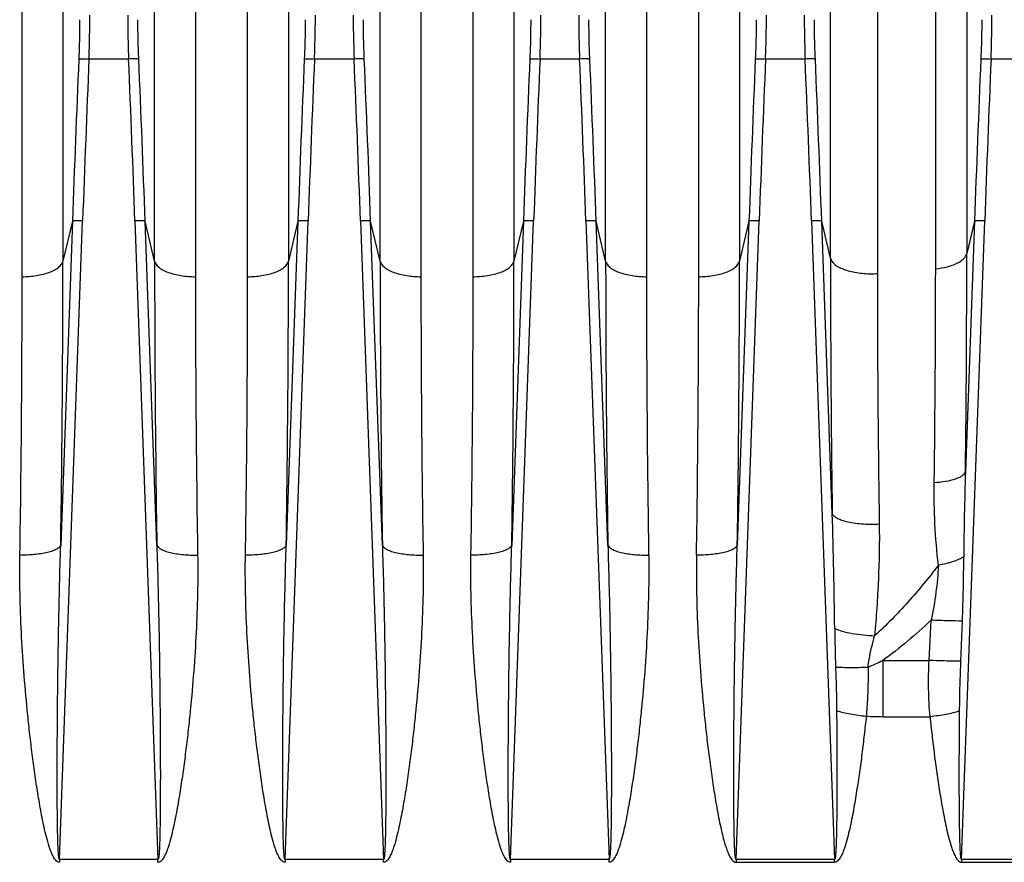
# Model space of a CAD drawing. Extents: x -3157 to 1181, y 8 to 2342.
# Tile 31 of 75: x -1797 to -1701, y 1209 to 1291. Entities that reach past the tile are written whole.
import ezdxf

# ---------------------------------------------------------------- set-up
doc = ezdxf.new("R2010")
doc.units = 0
doc.header["$LTSCALE"] = 65.395
doc.layers.get('0').update_dxf_attribs({"linetype": 'CONTINUOUS'})

msp = doc.modelspace()

# ---------------------------------------------------------------- linework, layer by layer
at = {"color": 9, "linetype": 'CONTINUOUS'}
for p, q in [((-1792.83, 1376.219), (-1792.83, 1267.165)), ((-1783.885, 1267.165), (-1783.885, 1376.219)), ((-1770.83, 1376.219), (-1770.83, 1267.165)), ((-1761.885, 1267.165), (-1761.885, 1376.219)), ((-1748.83, 1376.219), (-1748.83, 1267.165)), ((-1739.885, 1267.165), (-1739.885, 1376.219)), ((-1726.83, 1376.219), (-1726.83, 1267.165)), ((-1730.81, 1265.643), (-1730.81, 1372.778)), ((-1717.953, 1267.451), (-1717.953, 1306.478)), ((-1704.656, 1305.401), (-1704.656, 1267.894)), ((-1713.378, 1304.299), (-1713.378, 1265.949)), ((-1707.692, 1266.42), (-1707.692, 1303.294)), ((-1786.425, 1286.871), (-1790.29, 1286.871)), ((-1764.425, 1286.871), (-1768.29, 1286.871)), ((-1742.425, 1286.871), (-1746.29, 1286.871)), ((-1720.425, 1286.871), (-1724.29, 1286.871)), ((-1698.425, 1286.871), (-1702.29, 1286.871)), ((-1793.158, 1208.81), (-1790.91, 1271.082)), ((-1791.905, 1271.055), (-1793.045, 1239.47)), ((-1791.905, 1271.055), (-1792.83, 1267.165)), ((-1785.805, 1271.082), (-1783.557, 1208.81)), ((-1783.669, 1239.47), (-1784.81, 1271.055)), ((-1783.885, 1267.165), (-1784.81, 1271.055)), ((-1771.158, 1208.81), (-1768.91, 1271.082)), ((-1769.905, 1271.055), (-1771.045, 1239.47)), ((-1769.905, 1271.055), (-1770.83, 1267.165)), ((-1763.805, 1271.082), (-1761.557, 1208.81)), ((-1761.669, 1239.47), (-1762.81, 1271.055)), ((-1761.885, 1267.165), (-1762.81, 1271.055)), ((-1749.158, 1208.81), (-1746.91, 1271.082)), ((-1747.905, 1271.055), (-1749.045, 1239.47)), ((-1747.905, 1271.055), (-1748.83, 1267.165)), ((-1741.805, 1271.082), (-1739.557, 1208.81)), ((-1739.669, 1239.47), (-1740.81, 1271.055)), ((-1739.885, 1267.165), (-1740.81, 1271.055)), ((-1727.158, 1208.81), (-1724.91, 1271.082)), ((-1725.905, 1271.055), (-1727.045, 1239.47)), ((-1725.905, 1271.055), (-1726.83, 1267.165)), ((-1719.805, 1271.082), (-1717.557, 1208.81)), ((-1717.781, 1242.558), (-1718.81, 1271.055)), ((-1717.953, 1267.451), (-1718.81, 1271.055)), ((-1705.158, 1208.81), (-1702.91, 1271.082)), ((-1703.905, 1271.055), (-1704.787, 1246.61)), ((-1703.905, 1271.055), (-1704.656, 1267.894)), ((-1708.335, 1228.226), (-1708.137, 1232.146)), ((-1705.235, 1228.148), (-1705.082, 1232.066)), ((-1712.855, 1228.226), (-1708.335, 1228.226)), ((-1712.855, 1228.226), (-1712.855, 1222.737)), ((-1712.855, 1222.737), (-1708.244, 1222.737))]:
    msp.add_line(p, q, dxfattribs=at)
at = {"color": 2, "linetype": 'CONTINUOUS'}
for p, q in [((-1796.81, 1265.644), (-1796.81, 1372.778)), ((-1779.905, 1372.778), (-1779.905, 1265.644)), ((-1774.81, 1265.644), (-1774.81, 1372.778)), ((-1757.905, 1372.778), (-1757.905, 1265.644)), ((-1752.81, 1265.644), (-1752.81, 1372.778)), ((-1735.905, 1372.778), (-1735.905, 1265.644)), ((-1793.158, 1208.81), (-1793.158, 1208.535)), ((-1783.557, 1208.81), (-1793.158, 1208.81)), ((-1783.557, 1208.535), (-1783.557, 1208.81)), ((-1771.158, 1208.81), (-1771.158, 1208.535)), ((-1761.557, 1208.81), (-1771.158, 1208.81)), ((-1761.557, 1208.535), (-1761.557, 1208.81)), ((-1749.158, 1208.81), (-1749.158, 1208.535)), ((-1739.557, 1208.81), (-1749.158, 1208.81)), ((-1739.557, 1208.535), (-1739.557, 1208.81)), ((-1717.557, 1208.81), (-1727.158, 1208.81)), ((-1727.158, 1208.81), (-1727.158, 1208.535)), ((-1727.158, 1208.535), (-1717.557, 1208.535)), ((-1717.557, 1208.535), (-1717.557, 1208.81)), ((-1695.557, 1208.81), (-1705.158, 1208.81)), ((-1705.158, 1208.81), (-1705.158, 1208.535)), ((-1705.158, 1208.535), (-1695.557, 1208.535))]:
    msp.add_line(p, q, dxfattribs=at)
at = {"color": 9, "linetype": 'CONTINUOUS'}
for centre, radius, start, end in [((742.675, 1179.487), 2536.233, 177.573878, 177.930958), ((740.323, 1179.599), 2532.885, 177.572699, 177.930125), ((-4324.582, 1179.304), 2540.436, 2.070387, 2.42675), ((-4323.176, 1179.339), 2540.023, 2.069311, 2.425846), ((764.675, 1179.487), 2536.233, 177.573878, 177.930958), ((762.323, 1179.599), 2532.885, 177.572699, 177.930125), ((-4302.582, 1179.304), 2540.436, 2.070387, 2.42675), ((-4301.176, 1179.339), 2540.023, 2.069311, 2.425846), ((786.675, 1179.487), 2536.233, 177.573878, 177.930958), ((784.323, 1179.599), 2532.885, 177.572699, 177.930125), ((-4280.582, 1179.304), 2540.436, 2.070387, 2.42675), ((-4279.176, 1179.339), 2540.023, 2.069311, 2.425846), ((808.675, 1179.487), 2536.233, 177.573878, 177.930958), ((806.323, 1179.599), 2532.885, 177.572699, 177.930125), ((-4258.582, 1179.304), 2540.436, 2.070387, 2.42675), ((-4257.176, 1179.339), 2540.023, 2.069311, 2.425846), ((830.675, 1179.487), 2536.233, 177.573878, 177.930958), ((828.323, 1179.599), 2532.885, 177.572699, 177.930125), ((-3498.094, 1268.272), 1793.438, 359.30793, 359.987905), ((-3652.052, 1267.768), 1859.223, 359.12789, 359.981409), ((24.623, 1267.374), 1808.508, 180.006623, 180.884078), ((-3630.052, 1267.768), 1859.223, 359.12789, 359.981409), ((46.623, 1267.374), 1808.508, 180.006623, 180.884078), ((-3608.052, 1267.768), 1859.223, 359.12789, 359.981409), ((68.623, 1267.374), 1808.508, 180.006623, 180.884078), ((-3586.052, 1267.768), 1859.223, 359.12789, 359.981409), ((109.75, 1267.621), 1827.703, 180.005321, 180.785701), ((-3292.085, 1266.55), 1584.393, 359.240028, 359.995216), ((-3470.046, 1265.853), 1739.237, 359.09849, 359.993077), ((-1713.973, 1275.343), 9.413, 269.99834, 273.61884), ((-21.004, 1266.434), 1692.374, 180.016434, 180.842994), ((-1378.243, 1236.029), 326.716, 178.1441, 179.59776), ((-2291.975, 1224.663), 574.473, 0.664794, 1.785115), ((-1724.036, 1250.815), 25.205, 292.74088, 296.33419), ((-1712.874, 1246.575), 23.838, 266.17526, 270.04546)]:
    msp.add_arc(centre, radius, start, end, dxfattribs=at)
at = {"color": 2, "linetype": 'CONTINUOUS'}
for centre, radius, start, end in [((-3584.813, 1266.24), 1788.004, 359.11069, 359.980889), ((-40.674, 1265.853), 1739.231, 180.006909, 180.901512), ((-3562.813, 1266.24), 1788.004, 359.11069, 359.980889), ((-18.674, 1265.853), 1739.231, 180.006909, 180.901512), ((-3540.813, 1266.24), 1788.004, 359.11069, 359.980889), ((3.326, 1265.853), 1739.231, 180.006909, 180.901512)]:
    msp.add_arc(centre, radius, start, end, dxfattribs=at)
at = {"color": 9, "linetype": 'CONTINUOUS'}
for points, knots in [([(-1790.29, 1286.871), (-1790.276, 1287.244), (-1790.227, 1288.672), (-1790.203, 1290.1), (-1790.203, 1291.155)], [0, 0, 0, 0, 0.261342, 1, 1, 1, 1]), ([(-1786.512, 1291.155), (-1786.512, 1290.819), (-1786.503, 1289.39), (-1786.466, 1287.962), (-1786.425, 1286.871)], [0, 0, 0, 0, 0.235467, 1, 1, 1, 1]), ([(-1768.29, 1286.871), (-1768.276, 1287.244), (-1768.227, 1288.672), (-1768.203, 1290.1), (-1768.203, 1291.155)], [0, 0, 0, 0, 0.261342, 1, 1, 1, 1]), ([(-1764.512, 1291.155), (-1764.512, 1290.819), (-1764.503, 1289.39), (-1764.466, 1287.962), (-1764.425, 1286.871)], [0, 0, 0, 0, 0.235467, 1, 1, 1, 1]), ([(-1746.29, 1286.871), (-1746.276, 1287.244), (-1746.227, 1288.672), (-1746.203, 1290.1), (-1746.203, 1291.155)], [0, 0, 0, 0, 0.261342, 1, 1, 1, 1]), ([(-1742.512, 1291.155), (-1742.512, 1290.819), (-1742.503, 1289.39), (-1742.466, 1287.962), (-1742.425, 1286.871)], [0, 0, 0, 0, 0.235467, 1, 1, 1, 1]), ([(-1724.29, 1286.871), (-1724.276, 1287.244), (-1724.227, 1288.672), (-1724.203, 1290.1), (-1724.203, 1291.155)], [0, 0, 0, 0, 0.261342, 1, 1, 1, 1]), ([(-1720.512, 1291.155), (-1720.512, 1290.819), (-1720.503, 1289.39), (-1720.466, 1287.962), (-1720.425, 1286.871)], [0, 0, 0, 0, 0.235467, 1, 1, 1, 1]), ([(-1702.29, 1286.871), (-1702.276, 1287.244), (-1702.227, 1288.672), (-1702.203, 1290.1), (-1702.203, 1291.155)], [0, 0, 0, 0, 0.261342, 1, 1, 1, 1]), ([(-1791.198, 1290.706), (-1791.198, 1290.403), (-1791.206, 1289.117), (-1791.243, 1287.831), (-1791.285, 1286.849)], [0, 0, 0, 0, 0.235446, 1, 1, 1, 1]), ([(-1785.429, 1286.849), (-1785.444, 1287.184), (-1785.492, 1288.47), (-1785.517, 1289.756), (-1785.517, 1290.706)], [0, 0, 0, 0, 0.261306, 1, 1, 1, 1]), ([(-1769.198, 1290.706), (-1769.198, 1290.403), (-1769.206, 1289.117), (-1769.243, 1287.831), (-1769.285, 1286.849)], [0, 0, 0, 0, 0.235446, 1, 1, 1, 1]), ([(-1763.429, 1286.849), (-1763.444, 1287.184), (-1763.492, 1288.47), (-1763.517, 1289.756), (-1763.517, 1290.706)], [0, 0, 0, 0, 0.261306, 1, 1, 1, 1]), ([(-1747.198, 1290.706), (-1747.198, 1290.403), (-1747.206, 1289.117), (-1747.243, 1287.831), (-1747.285, 1286.849)], [0, 0, 0, 0, 0.235446, 1, 1, 1, 1]), ([(-1741.429, 1286.849), (-1741.444, 1287.184), (-1741.492, 1288.47), (-1741.517, 1289.756), (-1741.517, 1290.706)], [0, 0, 0, 0, 0.261306, 1, 1, 1, 1]), ([(-1725.198, 1290.706), (-1725.198, 1290.403), (-1725.206, 1289.117), (-1725.243, 1287.831), (-1725.285, 1286.849)], [0, 0, 0, 0, 0.235446, 1, 1, 1, 1]), ([(-1719.429, 1286.849), (-1719.444, 1287.184), (-1719.492, 1288.47), (-1719.517, 1289.756), (-1719.517, 1290.706)], [0, 0, 0, 0, 0.261306, 1, 1, 1, 1]), ([(-1703.198, 1290.706), (-1703.198, 1290.403), (-1703.206, 1289.117), (-1703.243, 1287.831), (-1703.285, 1286.849)], [0, 0, 0, 0, 0.235446, 1, 1, 1, 1]), ([(-1791.285, 1286.85), (-1791.276, 1286.856), (-1791.243, 1286.863), (-1791.18, 1286.872), (-1791.082, 1286.878), (-1790.898, 1286.884), (-1790.63, 1286.883), (-1790.406, 1286.876), (-1790.29, 1286.871)], [0, 0, 0, 0, 0.032616, 0.097016, 0.195472, 0.32479, 0.650085, 1, 1, 1, 1]), ([(-1785.43, 1286.85), (-1785.439, 1286.856), (-1785.472, 1286.863), (-1785.535, 1286.872), (-1785.633, 1286.878), (-1785.816, 1286.884), (-1786.084, 1286.883), (-1786.308, 1286.876), (-1786.425, 1286.871)], [0, 0, 0, 0, 0.032837, 0.097426, 0.195995, 0.325335, 0.65043, 1, 1, 1, 1]), ([(-1769.285, 1286.85), (-1769.276, 1286.856), (-1769.243, 1286.863), (-1769.18, 1286.872), (-1769.082, 1286.878), (-1768.898, 1286.884), (-1768.63, 1286.883), (-1768.406, 1286.876), (-1768.29, 1286.871)], [0, 0, 0, 0, 0.032616, 0.097016, 0.195472, 0.32479, 0.650085, 1, 1, 1, 1]), ([(-1763.43, 1286.85), (-1763.439, 1286.856), (-1763.472, 1286.863), (-1763.535, 1286.872), (-1763.633, 1286.878), (-1763.816, 1286.884), (-1764.084, 1286.883), (-1764.308, 1286.876), (-1764.425, 1286.871)], [0, 0, 0, 0, 0.032837, 0.097426, 0.195995, 0.325335, 0.65043, 1, 1, 1, 1]), ([(-1747.285, 1286.85), (-1747.276, 1286.856), (-1747.243, 1286.863), (-1747.18, 1286.872), (-1747.082, 1286.878), (-1746.898, 1286.884), (-1746.63, 1286.883), (-1746.406, 1286.876), (-1746.29, 1286.871)], [0, 0, 0, 0, 0.032616, 0.097016, 0.195472, 0.32479, 0.650085, 1, 1, 1, 1]), ([(-1741.43, 1286.85), (-1741.439, 1286.856), (-1741.472, 1286.863), (-1741.535, 1286.872), (-1741.633, 1286.878), (-1741.816, 1286.884), (-1742.084, 1286.883), (-1742.308, 1286.876), (-1742.425, 1286.871)], [0, 0, 0, 0, 0.032837, 0.097426, 0.195995, 0.325335, 0.65043, 1, 1, 1, 1]), ([(-1725.285, 1286.85), (-1725.276, 1286.856), (-1725.243, 1286.863), (-1725.18, 1286.872), (-1725.082, 1286.878), (-1724.898, 1286.884), (-1724.63, 1286.883), (-1724.406, 1286.876), (-1724.29, 1286.871)], [0, 0, 0, 0, 0.032616, 0.097016, 0.195472, 0.32479, 0.650085, 1, 1, 1, 1]), ([(-1719.43, 1286.85), (-1719.439, 1286.856), (-1719.472, 1286.863), (-1719.535, 1286.872), (-1719.633, 1286.878), (-1719.816, 1286.884), (-1720.084, 1286.883), (-1720.308, 1286.876), (-1720.425, 1286.871)], [0, 0, 0, 0, 0.032837, 0.097426, 0.195995, 0.325335, 0.65043, 1, 1, 1, 1]), ([(-1703.285, 1286.85), (-1703.276, 1286.856), (-1703.243, 1286.863), (-1703.18, 1286.872), (-1703.082, 1286.878), (-1702.898, 1286.884), (-1702.63, 1286.883), (-1702.406, 1286.876), (-1702.29, 1286.871)], [0, 0, 0, 0, 0.032616, 0.097016, 0.195472, 0.32479, 0.650085, 1, 1, 1, 1]), ([(-1790.91, 1271.082), (-1791.03, 1271.087), (-1791.254, 1271.092), (-1791.52, 1271.091), (-1791.698, 1271.084), (-1791.794, 1271.078), (-1791.86, 1271.069), (-1791.895, 1271.062), (-1791.905, 1271.055)], [0, 0, 0, 0, 0.361552, 0.674267, 0.798852, 0.896468, 0.964017, 1, 1, 1, 1]), ([(-1784.81, 1271.055), (-1784.819, 1271.062), (-1784.855, 1271.069), (-1784.92, 1271.078), (-1785.017, 1271.084), (-1785.194, 1271.091), (-1785.46, 1271.092), (-1785.684, 1271.087), (-1785.805, 1271.082)], [0, 0, 0, 0, 0.035979, 0.103514, 0.201108, 0.325679, 0.638409, 1, 1, 1, 1]), ([(-1768.91, 1271.082), (-1769.03, 1271.087), (-1769.254, 1271.092), (-1769.52, 1271.091), (-1769.698, 1271.084), (-1769.794, 1271.078), (-1769.86, 1271.069), (-1769.895, 1271.062), (-1769.905, 1271.055)], [0, 0, 0, 0, 0.361552, 0.674267, 0.798852, 0.896468, 0.964017, 1, 1, 1, 1]), ([(-1762.81, 1271.055), (-1762.819, 1271.062), (-1762.855, 1271.069), (-1762.92, 1271.078), (-1763.017, 1271.084), (-1763.194, 1271.091), (-1763.46, 1271.092), (-1763.684, 1271.087), (-1763.805, 1271.082)], [0, 0, 0, 0, 0.035979, 0.103514, 0.201108, 0.325679, 0.638409, 1, 1, 1, 1]), ([(-1746.91, 1271.082), (-1747.03, 1271.087), (-1747.254, 1271.092), (-1747.52, 1271.091), (-1747.698, 1271.084), (-1747.794, 1271.078), (-1747.86, 1271.069), (-1747.895, 1271.062), (-1747.905, 1271.055)], [0, 0, 0, 0, 0.361552, 0.674267, 0.798852, 0.896468, 0.964017, 1, 1, 1, 1]), ([(-1740.81, 1271.055), (-1740.819, 1271.062), (-1740.855, 1271.069), (-1740.92, 1271.078), (-1741.017, 1271.084), (-1741.194, 1271.091), (-1741.46, 1271.092), (-1741.684, 1271.087), (-1741.805, 1271.082)], [0, 0, 0, 0, 0.035979, 0.103514, 0.201108, 0.325679, 0.638409, 1, 1, 1, 1]), ([(-1724.91, 1271.082), (-1725.03, 1271.087), (-1725.254, 1271.092), (-1725.52, 1271.091), (-1725.698, 1271.084), (-1725.794, 1271.078), (-1725.86, 1271.069), (-1725.895, 1271.062), (-1725.905, 1271.055)], [0, 0, 0, 0, 0.361552, 0.674267, 0.798852, 0.896468, 0.964017, 1, 1, 1, 1]), ([(-1718.81, 1271.055), (-1718.819, 1271.062), (-1718.855, 1271.069), (-1718.92, 1271.078), (-1719.017, 1271.084), (-1719.194, 1271.091), (-1719.46, 1271.092), (-1719.684, 1271.087), (-1719.805, 1271.082)], [0, 0, 0, 0, 0.035979, 0.103514, 0.201108, 0.325679, 0.638409, 1, 1, 1, 1]), ([(-1702.91, 1271.082), (-1703.03, 1271.087), (-1703.254, 1271.092), (-1703.52, 1271.091), (-1703.698, 1271.084), (-1703.794, 1271.078), (-1703.86, 1271.069), (-1703.895, 1271.062), (-1703.905, 1271.055)], [0, 0, 0, 0, 0.361552, 0.674267, 0.798852, 0.896468, 0.964017, 1, 1, 1, 1]), ([(-1707.692, 1266.42), (-1707.319, 1266.458), (-1706.611, 1266.577), (-1705.788, 1266.849), (-1705.254, 1267.148), (-1704.892, 1267.432), (-1704.7, 1267.708), (-1704.656, 1267.894)], [0, 0, 0, 0, 0.318798, 0.608658, 0.73177, 0.837425, 1, 1, 1, 1]), ([(-1796.81, 1265.644), (-1796.345, 1265.644), (-1795.648, 1265.693), (-1794.755, 1265.873), (-1794.146, 1266.058), (-1793.63, 1266.294), (-1793.147, 1266.61), (-1792.883, 1266.941), (-1792.83, 1267.165)], [0, 0, 0, 0, 0.311727, 0.466562, 0.610875, 0.738127, 0.845154, 1, 1, 1, 1]), ([(-1783.885, 1267.165), (-1783.831, 1266.941), (-1783.567, 1266.61), (-1783.085, 1266.294), (-1782.568, 1266.058), (-1781.96, 1265.873), (-1781.066, 1265.693), (-1780.369, 1265.644), (-1779.905, 1265.644)], [0, 0, 0, 0, 0.154846, 0.261873, 0.389125, 0.533438, 0.688273, 1, 1, 1, 1]), ([(-1774.81, 1265.644), (-1774.345, 1265.644), (-1773.648, 1265.693), (-1772.755, 1265.873), (-1772.146, 1266.058), (-1771.63, 1266.294), (-1771.147, 1266.61), (-1770.883, 1266.941), (-1770.83, 1267.165)], [0, 0, 0, 0, 0.311727, 0.466562, 0.610875, 0.738127, 0.845154, 1, 1, 1, 1]), ([(-1761.885, 1267.165), (-1761.831, 1266.941), (-1761.567, 1266.61), (-1761.085, 1266.294), (-1760.568, 1266.058), (-1759.96, 1265.873), (-1759.066, 1265.693), (-1758.369, 1265.644), (-1757.905, 1265.644)], [0, 0, 0, 0, 0.154846, 0.261873, 0.389125, 0.533438, 0.688273, 1, 1, 1, 1]), ([(-1752.81, 1265.644), (-1752.345, 1265.644), (-1751.648, 1265.693), (-1750.755, 1265.873), (-1750.146, 1266.058), (-1749.63, 1266.294), (-1749.147, 1266.61), (-1748.883, 1266.941), (-1748.83, 1267.165)], [0, 0, 0, 0, 0.311727, 0.466562, 0.610875, 0.738127, 0.845154, 1, 1, 1, 1]), ([(-1739.885, 1267.165), (-1739.831, 1266.941), (-1739.567, 1266.61), (-1739.085, 1266.294), (-1738.568, 1266.058), (-1737.96, 1265.873), (-1737.066, 1265.693), (-1736.369, 1265.644), (-1735.905, 1265.644)], [0, 0, 0, 0, 0.154846, 0.261873, 0.389125, 0.533438, 0.688273, 1, 1, 1, 1]), ([(-1730.81, 1265.644), (-1730.345, 1265.644), (-1729.648, 1265.693), (-1728.755, 1265.873), (-1728.146, 1266.058), (-1727.63, 1266.294), (-1727.147, 1266.61), (-1726.883, 1266.941), (-1726.83, 1267.165)], [0, 0, 0, 0, 0.311727, 0.466562, 0.610875, 0.738127, 0.845154, 1, 1, 1, 1]), ([(-1717.953, 1267.451), (-1717.901, 1267.232), (-1717.646, 1266.908), (-1717.176, 1266.593), (-1716.667, 1266.356), (-1716.06, 1266.167), (-1715.156, 1265.981), (-1714.447, 1265.93), (-1713.973, 1265.93)], [0, 0, 0, 0, 0.150929, 0.255819, 0.381525, 0.525551, 0.681609, 1, 1, 1, 1]), ([(-1704.787, 1246.61), (-1704.834, 1246.46), (-1705.042, 1246.253), (-1705.391, 1246.053), (-1705.933, 1245.832), (-1706.756, 1245.64), (-1707.459, 1245.56), (-1707.831, 1245.536)], [0, 0, 0, 0, 0.141211, 0.24251, 0.365339, 0.664461, 1, 1, 1, 1]), ([(-1707.422, 1237.502), (-1707.585, 1238.835), (-1707.801, 1241.512), (-1707.849, 1244.196), (-1707.831, 1245.536)], [0, 0, 0, 0, 0.500509, 1, 1, 1, 1]), ([(-1717.781, 1242.558), (-1717.753, 1242.474), (-1717.622, 1242.295), (-1717.301, 1242.081), (-1716.831, 1241.884), (-1716.222, 1241.721), (-1715.509, 1241.599), (-1714.489, 1241.505), (-1713.709, 1241.505), (-1713.195, 1241.535)], [0, 0, 0, 0, 0.054513, 0.131575, 0.236397, 0.367907, 0.519835, 0.68258, 1, 1, 1, 1]), ([(-1713.195, 1241.535), (-1713.169, 1239.724), (-1713.242, 1236.08), (-1713.49, 1232.446), (-1713.648, 1230.624)], [0, 0, 0, 0, 0.497492, 1, 1, 1, 1]), ([(-1793.045, 1239.47), (-1793.07, 1239.397), (-1793.184, 1239.243), (-1793.457, 1239.056), (-1793.854, 1238.883), (-1794.367, 1238.733), (-1794.973, 1238.616), (-1795.868, 1238.506), (-1796.561, 1238.482), (-1797.025, 1238.489)], [0, 0, 0, 0, 0.054884, 0.130896, 0.233224, 0.360692, 0.509197, 0.670922, 1, 1, 1, 1]), ([(-1793.158, 1208.81), (-1793.17, 1208.808), (-1793.195, 1208.85), (-1793.209, 1208.908), (-1793.227, 1208.998), (-1793.244, 1209.132), (-1793.262, 1209.312), (-1793.277, 1209.534), (-1793.291, 1209.763), (-1793.306, 1210.073), (-1793.32, 1210.465), (-1793.334, 1210.939), (-1793.345, 1211.415), (-1793.354, 1211.894), (-1793.364, 1212.534), (-1793.373, 1213.337), (-1793.38, 1214.302), (-1793.384, 1215.268), (-1793.387, 1216.236), (-1793.387, 1217.204), (-1793.385, 1218.496), (-1793.38, 1220.111), (-1793.368, 1222.05), (-1793.352, 1223.99), (-1793.331, 1225.928), (-1793.297, 1228.512), (-1793.243, 1231.739), (-1793.158, 1235.607), (-1793.086, 1238.183), (-1793.045, 1239.47)], [0, 0, 0, 0, 0.001233, 0.003599, 0.006567, 0.009863, 0.01688, 0.0242, 0.031676, 0.039251, 0.054573, 0.070036, 0.085584, 0.10119, 0.116836, 0.148213, 0.179665, 0.211165, 0.242698, 0.274255, 0.305827, 0.369004, 0.432201, 0.495403, 0.558596, 0.621773, 0.74804, 0.874141, 1, 1, 1, 1]), ([(-1783.669, 1239.47), (-1783.644, 1239.397), (-1783.53, 1239.243), (-1783.257, 1239.056), (-1782.86, 1238.883), (-1782.347, 1238.733), (-1781.741, 1238.616), (-1780.846, 1238.506), (-1780.153, 1238.482), (-1779.689, 1238.489)], [0, 0, 0, 0, 0.054884, 0.130896, 0.233224, 0.360693, 0.509197, 0.670922, 1, 1, 1, 1]), ([(-1783.669, 1239.47), (-1783.628, 1238.183), (-1783.556, 1235.607), (-1783.471, 1231.739), (-1783.417, 1228.512), (-1783.384, 1225.928), (-1783.363, 1223.99), (-1783.346, 1222.05), (-1783.335, 1220.111), (-1783.329, 1218.496), (-1783.327, 1217.204), (-1783.328, 1216.236), (-1783.33, 1215.268), (-1783.334, 1214.302), (-1783.342, 1213.337), (-1783.351, 1212.534), (-1783.361, 1211.894), (-1783.369, 1211.415), (-1783.38, 1210.939), (-1783.394, 1210.465), (-1783.409, 1210.073), (-1783.424, 1209.763), (-1783.437, 1209.534), (-1783.453, 1209.312), (-1783.47, 1209.132), (-1783.487, 1208.998), (-1783.505, 1208.908), (-1783.519, 1208.85), (-1783.544, 1208.808), (-1783.557, 1208.81)], [0, 0, 0, 0, 0.125859, 0.25196, 0.378227, 0.441403, 0.504597, 0.567798, 0.630996, 0.694172, 0.725745, 0.757302, 0.788835, 0.820335, 0.851787, 0.883163, 0.89881, 0.914416, 0.929964, 0.945426, 0.960748, 0.968323, 0.9758, 0.983119, 0.990137, 0.993433, 0.996401, 0.998767, 1, 1, 1, 1]), ([(-1771.045, 1239.47), (-1771.07, 1239.397), (-1771.184, 1239.243), (-1771.457, 1239.056), (-1771.854, 1238.883), (-1772.367, 1238.733), (-1772.973, 1238.616), (-1773.868, 1238.506), (-1774.561, 1238.482), (-1775.025, 1238.489)], [0, 0, 0, 0, 0.054884, 0.130896, 0.233224, 0.360692, 0.509197, 0.670922, 1, 1, 1, 1]), ([(-1771.158, 1208.81), (-1771.17, 1208.808), (-1771.195, 1208.85), (-1771.209, 1208.908), (-1771.227, 1208.998), (-1771.244, 1209.132), (-1771.262, 1209.312), (-1771.277, 1209.534), (-1771.291, 1209.763), (-1771.306, 1210.073), (-1771.32, 1210.465), (-1771.334, 1210.939), (-1771.345, 1211.415), (-1771.354, 1211.894), (-1771.364, 1212.534), (-1771.373, 1213.337), (-1771.38, 1214.302), (-1771.384, 1215.268), (-1771.387, 1216.236), (-1771.387, 1217.204), (-1771.385, 1218.496), (-1771.38, 1220.111), (-1771.368, 1222.05), (-1771.352, 1223.99), (-1771.331, 1225.928), (-1771.297, 1228.512), (-1771.243, 1231.739), (-1771.158, 1235.607), (-1771.086, 1238.183), (-1771.045, 1239.47)], [0, 0, 0, 0, 0.001233, 0.003599, 0.006567, 0.009863, 0.01688, 0.0242, 0.031676, 0.039251, 0.054573, 0.070036, 0.085584, 0.10119, 0.116836, 0.148213, 0.179665, 0.211165, 0.242698, 0.274255, 0.305827, 0.369004, 0.432201, 0.495403, 0.558596, 0.621773, 0.74804, 0.874141, 1, 1, 1, 1]), ([(-1761.669, 1239.47), (-1761.628, 1238.183), (-1761.556, 1235.607), (-1761.471, 1231.739), (-1761.417, 1228.512), (-1761.384, 1225.928), (-1761.363, 1223.99), (-1761.346, 1222.05), (-1761.335, 1220.111), (-1761.329, 1218.496), (-1761.327, 1217.204), (-1761.328, 1216.236), (-1761.33, 1215.268), (-1761.334, 1214.302), (-1761.342, 1213.337), (-1761.351, 1212.534), (-1761.361, 1211.894), (-1761.369, 1211.415), (-1761.38, 1210.939), (-1761.394, 1210.465), (-1761.409, 1210.073), (-1761.424, 1209.763), (-1761.437, 1209.534), (-1761.453, 1209.312), (-1761.47, 1209.132), (-1761.487, 1208.998), (-1761.505, 1208.908), (-1761.519, 1208.85), (-1761.544, 1208.808), (-1761.557, 1208.81)], [0, 0, 0, 0, 0.125859, 0.25196, 0.378227, 0.441403, 0.504597, 0.567798, 0.630996, 0.694172, 0.725745, 0.757302, 0.788835, 0.820335, 0.851787, 0.883163, 0.89881, 0.914416, 0.929964, 0.945426, 0.960748, 0.968323, 0.9758, 0.983119, 0.990137, 0.993433, 0.996401, 0.998767, 1, 1, 1, 1]), ([(-1761.669, 1239.47), (-1761.644, 1239.397), (-1761.53, 1239.243), (-1761.257, 1239.056), (-1760.86, 1238.883), (-1760.347, 1238.733), (-1759.741, 1238.616), (-1758.846, 1238.506), (-1758.153, 1238.482), (-1757.689, 1238.489)], [0, 0, 0, 0, 0.054884, 0.130896, 0.233224, 0.360693, 0.509197, 0.670922, 1, 1, 1, 1]), ([(-1749.045, 1239.47), (-1749.07, 1239.397), (-1749.184, 1239.243), (-1749.457, 1239.056), (-1749.854, 1238.883), (-1750.367, 1238.733), (-1750.973, 1238.616), (-1751.868, 1238.506), (-1752.561, 1238.482), (-1753.025, 1238.489)], [0, 0, 0, 0, 0.054884, 0.130896, 0.233224, 0.360692, 0.509197, 0.670922, 1, 1, 1, 1]), ([(-1749.158, 1208.81), (-1749.17, 1208.808), (-1749.195, 1208.85), (-1749.209, 1208.908), (-1749.227, 1208.998), (-1749.244, 1209.132), (-1749.262, 1209.312), (-1749.277, 1209.534), (-1749.291, 1209.763), (-1749.306, 1210.073), (-1749.32, 1210.465), (-1749.334, 1210.939), (-1749.345, 1211.415), (-1749.354, 1211.894), (-1749.364, 1212.534), (-1749.373, 1213.337), (-1749.38, 1214.302), (-1749.384, 1215.268), (-1749.387, 1216.236), (-1749.387, 1217.204), (-1749.385, 1218.496), (-1749.38, 1220.111), (-1749.368, 1222.05), (-1749.352, 1223.99), (-1749.331, 1225.928), (-1749.297, 1228.512), (-1749.243, 1231.739), (-1749.158, 1235.607), (-1749.086, 1238.183), (-1749.045, 1239.47)], [0, 0, 0, 0, 0.001233, 0.003599, 0.006567, 0.009863, 0.01688, 0.0242, 0.031676, 0.039251, 0.054573, 0.070036, 0.085584, 0.10119, 0.116836, 0.148213, 0.179665, 0.211165, 0.242698, 0.274255, 0.305827, 0.369004, 0.432201, 0.495403, 0.558596, 0.621773, 0.74804, 0.874141, 1, 1, 1, 1]), ([(-1739.669, 1239.47), (-1739.628, 1238.183), (-1739.556, 1235.607), (-1739.471, 1231.739), (-1739.417, 1228.512), (-1739.384, 1225.928), (-1739.363, 1223.99), (-1739.346, 1222.05), (-1739.335, 1220.111), (-1739.329, 1218.496), (-1739.327, 1217.204), (-1739.328, 1216.236), (-1739.33, 1215.268), (-1739.334, 1214.302), (-1739.342, 1213.337), (-1739.351, 1212.534), (-1739.361, 1211.894), (-1739.369, 1211.415), (-1739.38, 1210.939), (-1739.394, 1210.465), (-1739.409, 1210.073), (-1739.424, 1209.763), (-1739.437, 1209.534), (-1739.453, 1209.312), (-1739.47, 1209.132), (-1739.487, 1208.998), (-1739.505, 1208.908), (-1739.519, 1208.85), (-1739.544, 1208.808), (-1739.557, 1208.81)], [0, 0, 0, 0, 0.125859, 0.25196, 0.378227, 0.441403, 0.504597, 0.567798, 0.630996, 0.694172, 0.725745, 0.757302, 0.788835, 0.820335, 0.851787, 0.883163, 0.89881, 0.914416, 0.929964, 0.945426, 0.960748, 0.968323, 0.9758, 0.983119, 0.990137, 0.993433, 0.996401, 0.998767, 1, 1, 1, 1]), ([(-1739.669, 1239.47), (-1739.644, 1239.397), (-1739.53, 1239.243), (-1739.257, 1239.056), (-1738.86, 1238.883), (-1738.347, 1238.733), (-1737.741, 1238.616), (-1736.846, 1238.506), (-1736.153, 1238.482), (-1735.689, 1238.489)], [0, 0, 0, 0, 0.054884, 0.130896, 0.233224, 0.360693, 0.509197, 0.670922, 1, 1, 1, 1]), ([(-1727.045, 1239.47), (-1727.07, 1239.397), (-1727.184, 1239.243), (-1727.457, 1239.056), (-1727.854, 1238.883), (-1728.367, 1238.733), (-1728.973, 1238.616), (-1729.868, 1238.506), (-1730.561, 1238.482), (-1731.025, 1238.489)], [0, 0, 0, 0, 0.054884, 0.130896, 0.233224, 0.360692, 0.509197, 0.670922, 1, 1, 1, 1]), ([(-1727.158, 1208.81), (-1727.17, 1208.808), (-1727.195, 1208.85), (-1727.209, 1208.908), (-1727.227, 1208.998), (-1727.244, 1209.132), (-1727.262, 1209.312), (-1727.277, 1209.534), (-1727.291, 1209.763), (-1727.306, 1210.073), (-1727.32, 1210.465), (-1727.334, 1210.939), (-1727.345, 1211.415), (-1727.354, 1211.894), (-1727.364, 1212.534), (-1727.373, 1213.337), (-1727.38, 1214.302), (-1727.384, 1215.268), (-1727.387, 1216.236), (-1727.387, 1217.204), (-1727.385, 1218.496), (-1727.38, 1220.111), (-1727.368, 1222.05), (-1727.352, 1223.99), (-1727.331, 1225.928), (-1727.297, 1228.512), (-1727.243, 1231.739), (-1727.158, 1235.607), (-1727.086, 1238.183), (-1727.045, 1239.47)], [0, 0, 0, 0, 0.001233, 0.003599, 0.006567, 0.009863, 0.01688, 0.0242, 0.031676, 0.039251, 0.054573, 0.070036, 0.085584, 0.10119, 0.116836, 0.148213, 0.179665, 0.211165, 0.242698, 0.274255, 0.305827, 0.369004, 0.432201, 0.495403, 0.558596, 0.621773, 0.74804, 0.874141, 1, 1, 1, 1]), ([(-1731.025, 1238.489), (-1731.044, 1237.237), (-1731.033, 1234.725), (-1730.896, 1230.95), (-1730.655, 1227.162), (-1730.378, 1223.999), (-1730.112, 1221.465), (-1729.889, 1219.56), (-1729.64, 1217.656), (-1729.363, 1215.751), (-1729.101, 1214.167), (-1728.864, 1212.902), (-1728.669, 1211.956), (-1728.448, 1211.015), (-1728.231, 1210.238), (-1728.019, 1209.628), (-1727.862, 1209.256), (-1727.708, 1208.971), (-1727.569, 1208.771), (-1727.399, 1208.597), (-1727.238, 1208.535), (-1727.158, 1208.535)], [0, 0, 0, 0, 0.12296, 0.246594, 0.370859, 0.495708, 0.558336, 0.621093, 0.68397, 0.746963, 0.810066, 0.841658, 0.873277, 0.904922, 0.936593, 0.952443, 0.968301, 0.976239, 0.984181, 0.992121, 1, 1, 1, 1]), ([(-1704.951, 1238.323), (-1705.092, 1238.234), (-1705.426, 1238.064), (-1706.242, 1237.752), (-1706.931, 1237.59), (-1707.422, 1237.502)], [0, 0, 0, 0, 0.191855, 0.428282, 1, 1, 1, 1]), ([(-1705.082, 1232.066), (-1705.041, 1233.109), (-1704.979, 1235.195), (-1704.957, 1237.281), (-1704.95, 1238.323)], [0, 0, 0, 0, 0.500604, 1, 1, 1, 1]), ([(-1707.422, 1237.502), (-1708.375, 1236.272), (-1710.338, 1233.876), (-1712.5, 1231.649), (-1713.648, 1230.624)], [0, 0, 0, 0, 0.502655, 1, 1, 1, 1]), ([(-1707.422, 1237.502), (-1707.481, 1236.613), (-1707.632, 1234.815), (-1707.943, 1233.037), (-1708.137, 1232.146)], [0, 0, 0, 0, 0.494297, 1, 1, 1, 1]), ([(-1705.082, 1232.066), (-1705.539, 1232.061), (-1706.558, 1232.077), (-1707.576, 1232.118), (-1708.137, 1232.146)], [0, 0, 0, 0, 0.448383, 1, 1, 1, 1]), ([(-1717.541, 1231.328), (-1717.305, 1231.227), (-1716.744, 1231.045), (-1715.45, 1230.764), (-1714.384, 1230.654), (-1713.648, 1230.624)], [0, 0, 0, 0, 0.194172, 0.443673, 1, 1, 1, 1]), ([(-1714.293, 1227.57), (-1714.261, 1227.823), (-1714.102, 1228.852), (-1713.853, 1229.865), (-1713.648, 1230.624)], [0, 0, 0, 0, 0.245454, 1, 1, 1, 1]), ([(-1717.457, 1227.577), (-1717.444, 1227.222), (-1717.397, 1225.807), (-1717.367, 1224.391), (-1717.357, 1223.332)], [0, 0, 0, 0, 0.251295, 1, 1, 1, 1]), ([(-1717.457, 1227.577), (-1716.987, 1227.549), (-1715.932, 1227.532), (-1714.877, 1227.55), (-1714.293, 1227.57)], [0, 0, 0, 0, 0.446024, 1, 1, 1, 1]), ([(-1714.293, 1227.57), (-1714.286, 1227.168), (-1714.285, 1226.168), (-1714.323, 1224.573), (-1714.409, 1223.382), (-1714.464, 1222.79)], [0, 0, 0, 0, 0.251678, 0.627372, 1, 1, 1, 1]), ([(-1708.244, 1222.737), (-1708.326, 1223.644), (-1708.407, 1225.475), (-1708.376, 1227.307), (-1708.335, 1228.226)], [0, 0, 0, 0, 0.49737, 1, 1, 1, 1]), ([(-1705.235, 1228.148), (-1705.696, 1228.141), (-1706.73, 1228.157), (-1707.763, 1228.197), (-1708.335, 1228.226)], [0, 0, 0, 0, 0.446051, 1, 1, 1, 1]), ([(-1705.357, 1223.277), (-1705.354, 1223.681), (-1705.332, 1225.305), (-1705.282, 1226.928), (-1705.235, 1228.148)], [0, 0, 0, 0, 0.248331, 1, 1, 1, 1]), ([(-1717.357, 1223.332), (-1717.352, 1222.713), (-1717.342, 1221.475), (-1717.332, 1219.618), (-1717.328, 1218.071), (-1717.327, 1216.834), (-1717.328, 1215.907), (-1717.331, 1214.981), (-1717.336, 1214.056), (-1717.344, 1213.133), (-1717.353, 1212.365), (-1717.363, 1211.752), (-1717.372, 1211.294), (-1717.383, 1210.838), (-1717.397, 1210.385), (-1717.411, 1210.01), (-1717.426, 1209.714), (-1717.439, 1209.496), (-1717.455, 1209.284), (-1717.473, 1209.112), (-1717.489, 1208.986), (-1717.507, 1208.902), (-1717.521, 1208.847), (-1717.545, 1208.808), (-1717.557, 1208.81)], [0, 0, 0, 0, 0.127691, 0.255367, 0.382991, 0.446768, 0.510509, 0.5742, 0.637819, 0.701334, 0.76469, 0.796278, 0.82778, 0.859159, 0.890357, 0.921255, 0.936522, 0.951579, 0.966303, 0.980387, 0.98698, 0.992884, 0.997548, 1, 1, 1, 1]), ([(-1714.464, 1222.79), (-1714.527, 1222.18), (-1714.66, 1220.958), (-1714.88, 1219.126), (-1715.125, 1217.294), (-1715.397, 1215.462), (-1715.654, 1213.938), (-1715.886, 1212.722), (-1716.077, 1211.813), (-1716.295, 1210.908), (-1716.507, 1210.162), (-1716.715, 1209.577), (-1716.87, 1209.22), (-1717.021, 1208.947), (-1717.157, 1208.757), (-1717.324, 1208.592), (-1717.479, 1208.535), (-1717.557, 1208.535)], [0, 0, 0, 0, 0.124226, 0.248693, 0.373388, 0.498301, 0.623424, 0.686062, 0.748751, 0.81149, 0.874279, 0.905702, 0.937142, 0.952879, 0.968625, 0.984366, 1, 1, 1, 1]), ([(-1717.357, 1223.332), (-1716.927, 1223.194), (-1715.966, 1222.975), (-1714.992, 1222.841), (-1714.464, 1222.79)], [0, 0, 0, 0, 0.460318, 1, 1, 1, 1]), ([(-1705.357, 1223.277), (-1705.786, 1223.141), (-1706.744, 1222.922), (-1707.716, 1222.788), (-1708.244, 1222.737)], [0, 0, 0, 0, 0.458463, 1, 1, 1, 1]), ([(-1705.158, 1208.81), (-1705.169, 1208.808), (-1705.194, 1208.846), (-1705.207, 1208.901), (-1705.225, 1208.985), (-1705.241, 1209.111), (-1705.259, 1209.281), (-1705.275, 1209.492), (-1705.288, 1209.71), (-1705.303, 1210.005), (-1705.317, 1210.378), (-1705.331, 1210.829), (-1705.342, 1211.284), (-1705.351, 1211.74), (-1705.361, 1212.35), (-1705.37, 1213.116), (-1705.378, 1214.036), (-1705.383, 1214.957), (-1705.386, 1215.88), (-1705.387, 1216.804), (-1705.386, 1218.036), (-1705.382, 1219.577), (-1705.372, 1221.427), (-1705.363, 1222.661), (-1705.357, 1223.277)], [0, 0, 0, 0, 0.002449, 0.007104, 0.013, 0.019587, 0.033664, 0.048383, 0.063437, 0.078702, 0.109598, 0.140794, 0.172173, 0.203675, 0.235264, 0.298621, 0.362139, 0.425761, 0.489455, 0.553199, 0.616981, 0.744614, 0.872298, 1, 1, 1, 1]), ([(-1708.244, 1222.737), (-1708.182, 1222.129), (-1708.049, 1220.911), (-1707.829, 1219.086), (-1707.585, 1217.26), (-1707.313, 1215.435), (-1707.057, 1213.917), (-1706.825, 1212.706), (-1706.634, 1211.8), (-1706.417, 1210.899), (-1706.205, 1210.155), (-1705.997, 1209.572), (-1705.843, 1209.216), (-1705.692, 1208.945), (-1705.556, 1208.755), (-1705.389, 1208.591), (-1705.235, 1208.535), (-1705.158, 1208.535)], [0, 0, 0, 0, 0.12423, 0.248698, 0.373394, 0.498308, 0.623429, 0.686067, 0.748754, 0.811492, 0.874281, 0.905702, 0.937142, 0.952878, 0.968625, 0.984366, 1, 1, 1, 1])]:
    msp.add_open_spline(points, degree=3, knots=knots, dxfattribs=at)
at = {"color": 2, "linetype": 'CONTINUOUS'}
for points, knots in [([(-1793.158, 1208.535), (-1793.198, 1208.535), (-1793.28, 1208.549), (-1793.425, 1208.626), (-1793.57, 1208.771), (-1793.708, 1208.972), (-1793.862, 1209.256), (-1794.019, 1209.629), (-1794.231, 1210.239), (-1794.448, 1211.016), (-1794.669, 1211.957), (-1794.865, 1212.903), (-1795.101, 1214.167), (-1795.363, 1215.752), (-1795.64, 1217.656), (-1795.889, 1219.561), (-1796.112, 1221.465), (-1796.378, 1223.999), (-1796.655, 1227.162), (-1796.897, 1230.95), (-1797.031, 1234.725), (-1797.048, 1237.237), (-1797.025, 1238.489)], [0, 0, 0, 0, 0.00399, 0.007982, 0.015925, 0.023868, 0.031806, 0.047663, 0.063511, 0.095178, 0.12682, 0.158435, 0.190024, 0.25312, 0.316106, 0.378976, 0.441725, 0.504347, 0.629182, 0.753434, 0.877054, 1, 1, 1, 1]), ([(-1779.689, 1238.489), (-1779.666, 1237.237), (-1779.684, 1234.725), (-1779.818, 1230.95), (-1780.059, 1227.162), (-1780.336, 1223.999), (-1780.602, 1221.465), (-1780.826, 1219.561), (-1781.074, 1217.656), (-1781.351, 1215.752), (-1781.613, 1214.167), (-1781.85, 1212.903), (-1782.045, 1211.957), (-1782.267, 1211.016), (-1782.483, 1210.239), (-1782.695, 1209.629), (-1782.852, 1209.256), (-1783.007, 1208.972), (-1783.144, 1208.771), (-1783.289, 1208.626), (-1783.434, 1208.548), (-1783.516, 1208.536), (-1783.557, 1208.535)], [0, 0, 0, 0, 0.122946, 0.246566, 0.370818, 0.495654, 0.558276, 0.621025, 0.683896, 0.746882, 0.809978, 0.841567, 0.873182, 0.904824, 0.936492, 0.95234, 0.968197, 0.976134, 0.984075, 0.992017, 0.996012, 1, 1, 1, 1]), ([(-1771.158, 1208.535), (-1771.198, 1208.535), (-1771.28, 1208.549), (-1771.425, 1208.626), (-1771.57, 1208.771), (-1771.708, 1208.972), (-1771.862, 1209.256), (-1772.019, 1209.629), (-1772.231, 1210.239), (-1772.448, 1211.016), (-1772.669, 1211.957), (-1772.865, 1212.903), (-1773.101, 1214.167), (-1773.363, 1215.752), (-1773.64, 1217.656), (-1773.889, 1219.561), (-1774.112, 1221.465), (-1774.378, 1223.999), (-1774.655, 1227.162), (-1774.897, 1230.95), (-1775.031, 1234.725), (-1775.048, 1237.237), (-1775.025, 1238.489)], [0, 0, 0, 0, 0.00399, 0.007982, 0.015925, 0.023868, 0.031806, 0.047663, 0.063511, 0.095178, 0.12682, 0.158435, 0.190024, 0.25312, 0.316106, 0.378976, 0.441725, 0.504347, 0.629182, 0.753434, 0.877054, 1, 1, 1, 1]), ([(-1757.689, 1238.489), (-1757.666, 1237.237), (-1757.684, 1234.725), (-1757.818, 1230.95), (-1758.059, 1227.162), (-1758.336, 1223.999), (-1758.602, 1221.465), (-1758.826, 1219.561), (-1759.074, 1217.656), (-1759.351, 1215.752), (-1759.613, 1214.167), (-1759.85, 1212.903), (-1760.045, 1211.957), (-1760.267, 1211.016), (-1760.483, 1210.239), (-1760.695, 1209.629), (-1760.852, 1209.256), (-1761.007, 1208.972), (-1761.144, 1208.771), (-1761.289, 1208.626), (-1761.434, 1208.548), (-1761.516, 1208.536), (-1761.557, 1208.535)], [0, 0, 0, 0, 0.122946, 0.246566, 0.370818, 0.495654, 0.558276, 0.621025, 0.683896, 0.746882, 0.809978, 0.841567, 0.873182, 0.904824, 0.936492, 0.95234, 0.968197, 0.976134, 0.984075, 0.992017, 0.996012, 1, 1, 1, 1]), ([(-1749.158, 1208.535), (-1749.198, 1208.535), (-1749.28, 1208.549), (-1749.425, 1208.626), (-1749.57, 1208.771), (-1749.708, 1208.972), (-1749.862, 1209.256), (-1750.019, 1209.629), (-1750.231, 1210.239), (-1750.448, 1211.016), (-1750.669, 1211.957), (-1750.865, 1212.903), (-1751.101, 1214.167), (-1751.363, 1215.752), (-1751.64, 1217.656), (-1751.889, 1219.561), (-1752.112, 1221.465), (-1752.378, 1223.999), (-1752.655, 1227.162), (-1752.897, 1230.95), (-1753.031, 1234.725), (-1753.048, 1237.237), (-1753.025, 1238.489)], [0, 0, 0, 0, 0.00399, 0.007982, 0.015925, 0.023868, 0.031806, 0.047663, 0.063511, 0.095178, 0.12682, 0.158435, 0.190024, 0.25312, 0.316106, 0.378976, 0.441725, 0.504347, 0.629182, 0.753434, 0.877054, 1, 1, 1, 1]), ([(-1735.689, 1238.489), (-1735.666, 1237.237), (-1735.684, 1234.725), (-1735.818, 1230.95), (-1736.059, 1227.162), (-1736.336, 1223.999), (-1736.602, 1221.465), (-1736.826, 1219.561), (-1737.074, 1217.656), (-1737.351, 1215.752), (-1737.613, 1214.167), (-1737.85, 1212.903), (-1738.045, 1211.957), (-1738.267, 1211.016), (-1738.483, 1210.239), (-1738.695, 1209.629), (-1738.852, 1209.256), (-1739.007, 1208.972), (-1739.144, 1208.771), (-1739.289, 1208.626), (-1739.434, 1208.548), (-1739.516, 1208.536), (-1739.557, 1208.535)], [0, 0, 0, 0, 0.122946, 0.246566, 0.370818, 0.495654, 0.558276, 0.621025, 0.683896, 0.746882, 0.809978, 0.841567, 0.873182, 0.904824, 0.936492, 0.95234, 0.968197, 0.976134, 0.984075, 0.992017, 0.996012, 1, 1, 1, 1])]:
    msp.add_open_spline(points, degree=3, knots=knots, dxfattribs=at)
at = {"color": 9, "linetype": 'CONTINUOUS'}
for points in [[(-1708.137, 1232.146), (-1709.622, 1230.74), (-1711.184, 1229.404), (-1712.855, 1228.226)], [(-1717.541, 1231.328), (-1717.525, 1230.078), (-1717.501, 1228.827), (-1717.457, 1227.577)]]:
    msp.add_open_spline(points, degree=3, dxfattribs=at)

doc.saveas('drawing.dxf')
